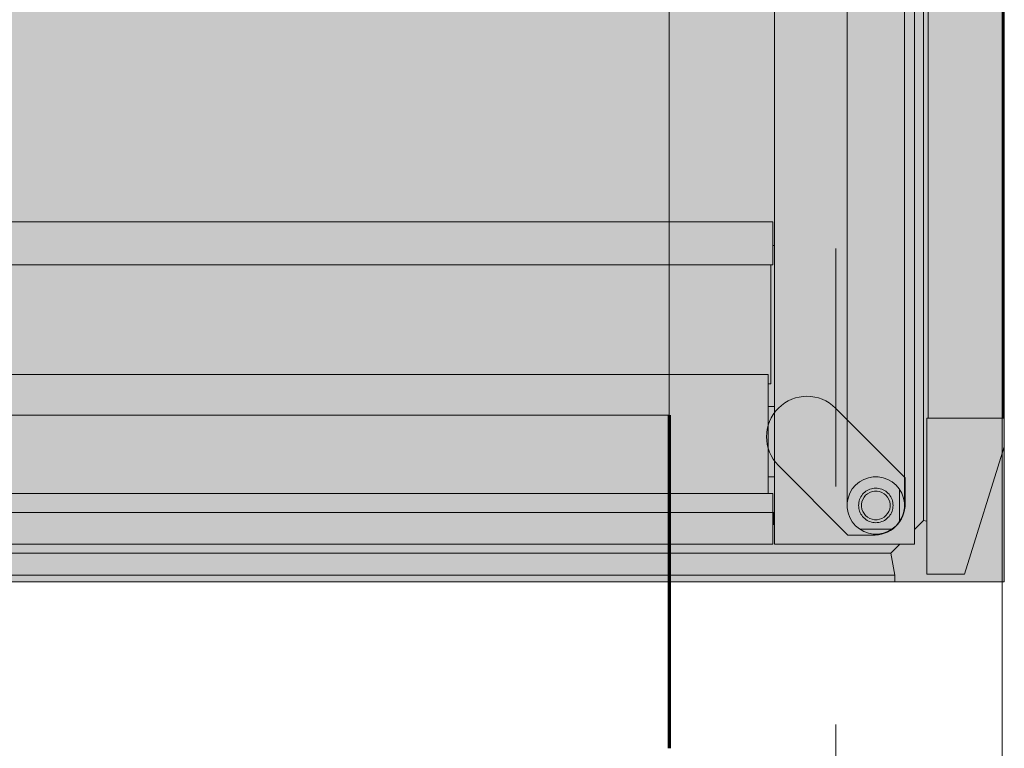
# Model space of a CAD drawing. Header units: metres. Extents: x -3.6 to 85.2, y -11 to 16.8.
# Tile 189 of 256: x 30.497 to 30.911, y 1.68 to 1.986. Entities that reach past the tile are written whole.
import ezdxf

# ---------------------------------------------------------------- set-up
doc = ezdxf.new("R2010")
doc.units = ezdxf.units.M
doc.header["$MEASUREMENT"] = 0
doc.linetypes.add('Achse', pattern=[0.2, 0.1, -0.05, 0, -0.05])
for name, color, linetype in [('653 - Abdeckung.TB Verkofferung', 7, 'Continuous'), ('Neubau_612 - Struktur.Stahlbau', 7, 'Continuous'), ('Neubau_701 - Einrichtung.Möbel', 7, 'Continuous')]:
    doc.layers.add(name, color=color, linetype=linetype)

msp = doc.modelspace()

# ---------------------------------------------------------------- hatches: boundary and pattern name
at = {"layer": '653 - Abdeckung.TB Verkofferung', "linetype": 'Continuous', "lineweight": 0, "true_color": 0x1c1c1c}
msp.add_hatch(color=250, dxfattribs=at).paths.add_polyline_path([(30.08488, 2.54998), (30.91083, 2.54998), (30.91083, 1.74998), (30.08488, 1.74998)])
at = {"layer": '653 - Abdeckung.TB Verkofferung', "linetype": 'Continuous', "lineweight": 13, "true_color": 0x737373}
msp.add_hatch(color=8, dxfattribs=at).paths.add_polyline_path([(30.81588, 1.79884), (30.84514, 1.76958), (30.8552, 1.76958, 0.442652), (30.86918, 1.78289), (30.86918, 1.79362), (30.83992, 1.82288, 1)])
at = {"layer": 'Neubau_701 - Einrichtung.Möbel', "linetype": 'Continuous', "lineweight": 0, "true_color": 0x3a3a3a}
h = msp.add_hatch(color=250, dxfattribs=at)
h.paths.add_polyline_path([(30.81431, 2.53421), (30.81431, 1.76575), (30.87309, 1.76575), (30.87309, 2.53421)])
h.paths.add_polyline_path([(30.85789, 2.52996), (30.85995, 2.52959), (30.86193, 2.52887), (30.86375, 2.52782), (30.86536, 2.52647), (30.86671, 2.52486), (30.86776, 2.52304), (30.86848, 2.52106), (30.86884, 2.51899), (30.86884, 1.78097), (30.86848, 1.7789), (30.86776, 1.77693), (30.86671, 1.7751), (30.86536, 1.77349), (30.86375, 1.77214), (30.86193, 1.77109), (30.85995, 1.77037), (30.85789, 1.77001), (30.85578, 1.77001), (30.85371, 1.77037), (30.85174, 1.77109), (30.84992, 1.77214), (30.84831, 1.77349), (30.84696, 1.7751), (30.84591, 1.77693), (30.84519, 1.7789), (30.84483, 1.78097), (30.84483, 2.51899), (30.84519, 2.52106), (30.84591, 2.52304), (30.84696, 2.52486), (30.84831, 2.52647), (30.84992, 2.52782), (30.85174, 2.52887), (30.85371, 2.52959), (30.85578, 2.52996)], flags=0)
for points in [[(30.87309, 1.77187), (30.87687, 1.77565), (30.87687, 2.52432), (30.87309, 2.52809)], [(30.87687, 2.52432), (30.87687, 1.77565), (30.87831, 1.77539), (30.87831, 1.81872), (30.87881, 1.81872), (30.87881, 2.48155), (30.87831, 2.48155), (30.87831, 2.52457)], [(30.86848, 2.51482), (30.86776, 2.51285), (30.86671, 2.51102), (30.86536, 2.50941), (30.86375, 2.50806), (30.86193, 2.50701), (30.85995, 2.50629), (30.85789, 2.50593), (30.85578, 2.50593), (30.85371, 2.50629), (30.85174, 2.50701), (30.84992, 2.50806), (30.84831, 2.50941), (30.84696, 2.51102), (30.84591, 2.51285), (30.84519, 2.51482), (30.84483, 2.51689), (30.84483, 1.78307), (30.84519, 1.78514), (30.84591, 1.78712), (30.84696, 1.78894), (30.84831, 1.79055), (30.84992, 1.7919), (30.85174, 1.79295), (30.85371, 1.79367), (30.85578, 1.79404), (30.85789, 1.79404), (30.85995, 1.79367), (30.86193, 1.79295), (30.86375, 1.7919), (30.86536, 1.79055), (30.86671, 1.78894), (30.86776, 1.78712), (30.86848, 1.78514), (30.86884, 1.78307), (30.86884, 2.51689)], [(30.91033, 2.48155), (30.87881, 2.48155), (30.87881, 1.81872), (30.91033, 1.81872)], [(30.16465, 1.90117), (30.16465, 1.88315), (30.81356, 1.88315), (30.81356, 1.90117)], [(30.81276, 1.88315), (30.16545, 1.88315), (30.16545, 1.83309), (30.16666, 1.83309), (30.16666, 1.83709), (30.81154, 1.83709), (30.81154, 1.83309), (30.81276, 1.83309)], [(30.81154, 1.83709), (30.16666, 1.83709), (30.16666, 1.78703), (30.81154, 1.78703)], [(30.81154, 1.82357), (30.81154, 1.82341), (30.81431, 1.82353), (30.81431, 1.82357)], [(30.81154, 1.82341), (30.81154, 1.79404), (30.81431, 1.79404), (30.81431, 1.82353)], [(30.91083, 1.81872), (30.87831, 1.81872), (30.87831, 1.75314), (30.89412, 1.75314), (30.91083, 1.80669), (30.91083, 1.80671)], [(30.81154, 1.79404), (30.81154, 1.78703), (30.81356, 1.78703), (30.81356, 1.77902), (30.81431, 1.77902), (30.81431, 1.79404)], [(30.85736, 1.78803), (30.85631, 1.78803), (30.85527, 1.78785), (30.85429, 1.78749), (30.85338, 1.78696), (30.85257, 1.78629), (30.8519, 1.78548), (30.85137, 1.78457), (30.85101, 1.78358), (30.85083, 1.78255), (30.85083, 1.7815), (30.85101, 1.78046), (30.85137, 1.77947), (30.8519, 1.77856), (30.85257, 1.77776), (30.85338, 1.77708), (30.85429, 1.77656), (30.85527, 1.7762), (30.85631, 1.77601), (30.85736, 1.77601), (30.85839, 1.7762), (30.85938, 1.77656), (30.86029, 1.77708), (30.8611, 1.77776), (30.86177, 1.77856), (30.8623, 1.77947), (30.86266, 1.78046), (30.86284, 1.7815), (30.86284, 1.78255), (30.86266, 1.78358), (30.8623, 1.78457), (30.86177, 1.78548), (30.8611, 1.78629), (30.86029, 1.78696), (30.85938, 1.78749), (30.85839, 1.78785)], [(30.86684, 1.78871), (30.86684, 1.77533), (30.86776, 1.77693), (30.86848, 1.7789), (30.86884, 1.78097), (30.86884, 1.78307), (30.86848, 1.78514), (30.86776, 1.78712)], [(30.16465, 1.78703), (30.16465, 1.77902), (30.81356, 1.77902), (30.81356, 1.78703)], [(30.16465, 1.77902), (30.16465, 1.76575), (30.81356, 1.76575), (30.81356, 1.77902)], [(30.81356, 1.77902), (30.81356, 1.77401), (30.81431, 1.77401), (30.81431, 1.77902)], [(30.1639, 1.76575), (30.11123, 1.76575), (30.115, 1.76198), (30.86321, 1.76198), (30.86698, 1.76575), (30.81431, 1.76575), (30.81431, 1.77401), (30.81356, 1.77401), (30.81356, 1.76575), (30.16465, 1.76575), (30.16465, 1.77401), (30.1639, 1.77401)], [(30.85174, 1.77109), (30.85371, 1.77037), (30.85578, 1.77001), (30.85789, 1.77001), (30.85995, 1.77037), (30.86193, 1.77109), (30.86352, 1.77201), (30.85015, 1.77201)], [(30.115, 1.76198), (30.11337, 1.7527), (30.86484, 1.7527), (30.86321, 1.76198)], [(30.11337, 1.7527), (30.11337, 1.74998), (30.86484, 1.74998), (30.86484, 1.7527)]]:
    msp.add_hatch(color=250, dxfattribs=at).paths.add_polyline_path(points)
h = msp.add_hatch(color=250, dxfattribs=at)
h.paths.add_polyline_path([(30.16465, 2.40881), (30.1639, 2.40881), (30.1639, 1.89116), (30.16465, 1.89116), (30.16465, 1.90117), (30.81356, 1.90117), (30.81356, 1.89116), (30.81431, 1.89116), (30.81431, 2.40881), (30.81356, 2.40881), (30.81356, 2.39879), (30.16465, 2.39879)])
h.paths.add_polyline_path([(30.22894, 2.30518), (30.74927, 2.30518), (30.74927, 1.99479), (30.22894, 1.99479)], flags=0)
h = msp.add_hatch(color=250, dxfattribs=at)
h.paths.add_polyline_path([(30.85789, 1.79404), (30.85578, 1.79404), (30.85371, 1.79367), (30.85174, 1.79295), (30.84992, 1.7919), (30.84831, 1.79055), (30.84696, 1.78894), (30.84591, 1.78712), (30.84519, 1.78514), (30.84483, 1.78307), (30.84483, 1.78097), (30.84519, 1.7789), (30.84591, 1.77693), (30.84696, 1.7751), (30.84831, 1.77349), (30.84992, 1.77214), (30.85015, 1.77201), (30.86352, 1.77201), (30.86375, 1.77214), (30.86536, 1.77349), (30.86671, 1.7751), (30.86684, 1.77533), (30.86684, 1.78871), (30.86671, 1.78894), (30.86536, 1.79055), (30.86375, 1.7919), (30.86193, 1.79295), (30.85995, 1.79367)])
h.paths.add_polyline_path([(30.85683, 1.78928), (30.85809, 1.78917), (30.85932, 1.78884), (30.86046, 1.78831), (30.8615, 1.78758), (30.86239, 1.78669), (30.86312, 1.78565), (30.86365, 1.78451), (30.86398, 1.78328), (30.86409, 1.78202), (30.86398, 1.78076), (30.86365, 1.77954), (30.86312, 1.77839), (30.86239, 1.77736), (30.8615, 1.77646), (30.86046, 1.77574), (30.85932, 1.7752), (30.85809, 1.77487), (30.85683, 1.77476), (30.85557, 1.77487), (30.85435, 1.7752), (30.85321, 1.77574), (30.85217, 1.77646), (30.85128, 1.77736), (30.85055, 1.77839), (30.85002, 1.77954), (30.84969, 1.78076), (30.84958, 1.78202), (30.84969, 1.78328), (30.85002, 1.78451), (30.85055, 1.78565), (30.85128, 1.78669), (30.85217, 1.78758), (30.85321, 1.78831), (30.85435, 1.78884), (30.85557, 1.78917)], flags=0)
h = msp.add_hatch(color=250, dxfattribs=at)
h.paths.add_polyline_path([(30.85809, 1.77487), (30.8587, 1.77504), (30.85932, 1.7752), (30.85989, 1.77547), (30.86046, 1.77574), (30.86098, 1.7761), (30.8615, 1.77646), (30.86194, 1.77691), (30.86239, 1.77736), (30.86275, 1.77787), (30.86312, 1.77839), (30.86338, 1.77897), (30.86365, 1.77954), (30.86382, 1.78015), (30.86398, 1.78076), (30.86403, 1.78139), (30.86409, 1.78202), (30.86403, 1.78265), (30.86398, 1.78328), (30.86382, 1.78389), (30.86365, 1.78451), (30.86338, 1.78508), (30.86312, 1.78565), (30.86275, 1.78617), (30.86239, 1.78669), (30.86194, 1.78714), (30.8615, 1.78758), (30.86098, 1.78795), (30.86046, 1.78831), (30.85989, 1.78858), (30.85932, 1.78884), (30.8587, 1.78901), (30.85809, 1.78917), (30.85746, 1.78923), (30.85683, 1.78928), (30.8562, 1.78923), (30.85557, 1.78917), (30.85496, 1.78901), (30.85435, 1.78884), (30.85378, 1.78858), (30.85321, 1.78831), (30.85269, 1.78795), (30.85217, 1.78758), (30.85172, 1.78714), (30.85128, 1.78669), (30.85091, 1.78617), (30.85055, 1.78565), (30.85028, 1.78508), (30.85002, 1.78451), (30.84985, 1.78389), (30.84969, 1.78328), (30.84964, 1.78265), (30.84958, 1.78202), (30.84964, 1.78139), (30.84969, 1.78076), (30.84985, 1.78015), (30.85002, 1.77954), (30.85028, 1.77897), (30.85055, 1.77839), (30.85091, 1.77787), (30.85128, 1.77736), (30.85172, 1.77691), (30.85217, 1.77646), (30.85269, 1.7761), (30.85321, 1.77574), (30.85378, 1.77547), (30.85435, 1.7752), (30.85496, 1.77504), (30.85557, 1.77487), (30.8562, 1.77482), (30.85683, 1.77476), (30.85746, 1.77482)])
h.paths.add_polyline_path([(30.85839, 1.7762), (30.85736, 1.77601), (30.85631, 1.77601), (30.85527, 1.7762), (30.85429, 1.77656), (30.85338, 1.77708), (30.85257, 1.77776), (30.8519, 1.77856), (30.85137, 1.77947), (30.85101, 1.78046), (30.85083, 1.7815), (30.85083, 1.78255), (30.85101, 1.78358), (30.85137, 1.78457), (30.8519, 1.78548), (30.85257, 1.78629), (30.85338, 1.78696), (30.85429, 1.78749), (30.85527, 1.78785), (30.85631, 1.78803), (30.85683, 1.78803), (30.85736, 1.78803), (30.85839, 1.78785), (30.85938, 1.78749), (30.86029, 1.78696), (30.8611, 1.78629), (30.86177, 1.78548), (30.8623, 1.78457), (30.86266, 1.78358), (30.86284, 1.78255), (30.86284, 1.7815), (30.86266, 1.78046), (30.8623, 1.77947), (30.86177, 1.77856), (30.8611, 1.77776), (30.86029, 1.77708), (30.85938, 1.77656)], flags=0)

# ---------------------------------------------------------------- linework, layer by layer
at = {"layer": '653 - Abdeckung.TB Verkofferung', "color": 1, "linetype": 'Continuous', "lineweight": 18, "flags": 128}
msp.add_lwpolyline([(30.08488, 2.54998), (30.91083, 2.54998), (30.91083, 1.74998), (30.08488, 1.74998)], close=True, dxfattribs=at)
msp.add_lwpolyline([(30.81588, 1.79884), (30.84514, 1.76958), (30.8552, 1.76958, 0.442652), (30.86918, 1.78289), (30.86918, 1.79362), (30.83992, 1.82288, 1)], format="xyb", close=True, dxfattribs=at)
at = {"layer": 'Neubau_612 - Struktur.Stahlbau', "color": 1, "linetype": 'Achse', "lineweight": 9}
for p, q in [((30.83997, 0.38998), (30.83997, 5.40998)), ((30.13997, 1.74998), (30.83997, 1.74998))]:
    msp.add_line(p, q, dxfattribs=at)
at = {"layer": 'Neubau_612 - Struktur.Stahlbau', "color": 1, "linetype": 'Continuous', "lineweight": 13}
for p, q in [((30.90997, 0.38998), (30.90997, 5.40998)), ((30.76997, 1.81998), (30.76997, 2.47998)), ((30.20997, 1.81998), (30.76997, 1.81998))]:
    msp.add_line(p, q, dxfattribs=at)
at = {"layer": 'Neubau_612 - Struktur.Stahlbau', "color": 1, "linetype": 'Continuous', "lineweight": 70}
msp.add_line((30.76997, 1.81998), (30.76997, 1.67998), dxfattribs=at)
at = {"layer": 'Neubau_701 - Einrichtung.Möbel', "color": 7, "linetype": 'Continuous', "lineweight": 13, "true_color": 0xebebeb}
for p, q in [((30.87309, 2.53421), (30.87309, 1.76575)), ((30.87687, 1.77565), (30.87687, 2.52432)), ((30.84483, 2.51689), (30.84483, 1.78307)), ((30.86884, 1.78307), (30.86884, 2.51689)), ((30.87881, 2.48155), (30.87881, 1.81872)), ((30.91033, 1.81872), (30.91033, 2.48155)), ((30.81431, 1.89116), (30.81431, 2.40881)), ((30.16465, 1.90117), (30.81356, 1.90117)), ((30.81356, 1.90117), (30.81356, 1.88315)), ((30.81431, 1.89116), (30.81356, 1.89116)), ((30.81431, 1.76575), (30.81431, 1.89116)), ((30.16465, 1.88315), (30.81356, 1.88315)), ((30.81276, 1.83309), (30.81276, 1.88315)), ((30.16666, 1.83709), (30.81154, 1.83709)), ((30.81154, 1.78703), (30.81154, 1.83709)), ((30.81276, 1.83309), (30.81154, 1.83309)), ((30.81154, 1.82357), (30.81431, 1.82357)), ((30.91083, 1.81872), (30.87831, 1.81872)), ((30.87831, 1.81872), (30.87831, 1.75314)), ((30.91083, 1.81872), (30.91083, 1.80671)), ((30.91083, 1.80669), (30.89412, 1.75314)), ((30.91083, 1.80671), (30.91083, 1.80669)), ((30.81154, 1.79404), (30.81431, 1.79404)), ((30.84992, 1.7919), (30.84831, 1.79055)), ((30.85174, 1.79295), (30.84992, 1.7919)), ((30.85371, 1.79367), (30.85174, 1.79295)), ((30.85578, 1.79404), (30.85371, 1.79367)), ((30.85789, 1.79404), (30.85578, 1.79404)), ((30.85995, 1.79367), (30.85789, 1.79404)), ((30.86193, 1.79295), (30.85995, 1.79367)), ((30.86375, 1.7919), (30.86193, 1.79295)), ((30.86536, 1.79055), (30.86375, 1.7919)), ((30.84696, 1.78894), (30.84591, 1.78712)), ((30.84831, 1.79055), (30.84696, 1.78894)), ((30.85172, 1.78714), (30.85217, 1.78758)), ((30.85217, 1.78758), (30.85269, 1.78795)), ((30.85269, 1.78795), (30.85321, 1.78831)), ((30.85321, 1.78831), (30.85378, 1.78858)), ((30.85378, 1.78858), (30.85435, 1.78884)), ((30.85429, 1.78749), (30.85527, 1.78785)), ((30.85435, 1.78884), (30.85496, 1.78901)), ((30.85496, 1.78901), (30.85557, 1.78917)), ((30.85527, 1.78785), (30.85631, 1.78803)), ((30.85557, 1.78917), (30.8562, 1.78923)), ((30.8562, 1.78923), (30.85683, 1.78928)), ((30.85631, 1.78803), (30.85683, 1.78803)), ((30.85683, 1.78928), (30.85746, 1.78923)), ((30.85683, 1.78803), (30.85736, 1.78803)), ((30.85736, 1.78803), (30.85839, 1.78785)), ((30.85746, 1.78923), (30.85809, 1.78917)), ((30.85809, 1.78917), (30.8587, 1.78901)), ((30.85839, 1.78785), (30.85938, 1.78749)), ((30.8587, 1.78901), (30.85932, 1.78884)), ((30.85932, 1.78884), (30.85989, 1.78858)), ((30.85989, 1.78858), (30.86046, 1.78831)), ((30.86046, 1.78831), (30.86098, 1.78795)), ((30.86098, 1.78795), (30.8615, 1.78758)), ((30.8615, 1.78758), (30.86194, 1.78714)), ((30.86671, 1.78894), (30.86536, 1.79055)), ((30.86776, 1.78712), (30.86671, 1.78894)), ((30.86684, 1.78871), (30.86684, 1.77533)), ((30.81356, 1.78703), (30.16465, 1.78703)), ((30.81356, 1.77902), (30.81356, 1.78703)), ((30.84519, 1.78514), (30.84483, 1.78307)), ((30.84591, 1.78712), (30.84519, 1.78514)), ((30.84969, 1.78328), (30.84985, 1.78389)), ((30.84985, 1.78389), (30.85002, 1.78451)), ((30.85002, 1.78451), (30.85028, 1.78508)), ((30.85028, 1.78508), (30.85055, 1.78565)), ((30.85055, 1.78565), (30.85091, 1.78617)), ((30.85083, 1.78255), (30.85101, 1.78358)), ((30.85091, 1.78617), (30.85128, 1.78669)), ((30.85101, 1.78358), (30.85137, 1.78457)), ((30.85128, 1.78669), (30.85172, 1.78714)), ((30.85137, 1.78457), (30.8519, 1.78548)), ((30.8519, 1.78548), (30.85257, 1.78629)), ((30.85257, 1.78629), (30.85338, 1.78696)), ((30.85338, 1.78696), (30.85429, 1.78749)), ((30.85938, 1.78749), (30.86029, 1.78696)), ((30.86029, 1.78696), (30.8611, 1.78629)), ((30.8611, 1.78629), (30.86177, 1.78548)), ((30.86177, 1.78548), (30.8623, 1.78457)), ((30.86194, 1.78714), (30.86239, 1.78669)), ((30.8623, 1.78457), (30.86266, 1.78358)), ((30.86239, 1.78669), (30.86275, 1.78617)), ((30.86266, 1.78358), (30.86284, 1.78255)), ((30.86275, 1.78617), (30.86312, 1.78565)), ((30.86312, 1.78565), (30.86338, 1.78508)), ((30.86338, 1.78508), (30.86365, 1.78451)), ((30.86365, 1.78451), (30.86382, 1.78389)), ((30.86382, 1.78389), (30.86398, 1.78328)), ((30.86848, 1.78514), (30.86776, 1.78712)), ((30.86884, 1.78307), (30.86848, 1.78514)), ((30.84483, 1.78307), (30.84483, 1.78097)), ((30.84483, 1.78097), (30.84519, 1.7789)), ((30.84958, 1.78202), (30.84964, 1.78265)), ((30.84964, 1.78139), (30.84958, 1.78202)), ((30.84964, 1.78265), (30.84969, 1.78328)), ((30.84969, 1.78076), (30.84964, 1.78139)), ((30.84985, 1.78015), (30.84969, 1.78076)), ((30.85002, 1.77954), (30.84985, 1.78015)), ((30.85028, 1.77897), (30.85002, 1.77954)), ((30.85083, 1.7815), (30.85083, 1.78255)), ((30.85101, 1.78046), (30.85083, 1.7815)), ((30.85137, 1.77947), (30.85101, 1.78046)), ((30.8519, 1.77856), (30.85137, 1.77947)), ((30.8623, 1.77947), (30.86177, 1.77856)), ((30.86266, 1.78046), (30.8623, 1.77947)), ((30.86284, 1.7815), (30.86266, 1.78046)), ((30.86284, 1.78255), (30.86284, 1.7815)), ((30.86365, 1.77954), (30.86338, 1.77897)), ((30.86382, 1.78015), (30.86365, 1.77954)), ((30.86398, 1.78076), (30.86382, 1.78015)), ((30.86398, 1.78328), (30.86403, 1.78265)), ((30.86403, 1.78139), (30.86398, 1.78076)), ((30.86403, 1.78265), (30.86409, 1.78202)), ((30.86409, 1.78202), (30.86403, 1.78139)), ((30.86848, 1.7789), (30.86884, 1.78097)), ((30.86884, 1.78097), (30.86884, 1.78307)), ((30.81356, 1.77902), (30.16465, 1.77902)), ((30.81356, 1.76575), (30.81356, 1.77902)), ((30.81431, 1.77902), (30.81356, 1.77902)), ((30.84519, 1.7789), (30.84591, 1.77693)), ((30.84591, 1.77693), (30.84696, 1.7751)), ((30.84696, 1.7751), (30.84831, 1.77349)), ((30.85055, 1.77839), (30.85028, 1.77897)), ((30.85091, 1.77787), (30.85055, 1.77839)), ((30.85128, 1.77736), (30.85091, 1.77787)), ((30.85172, 1.77691), (30.85128, 1.77736)), ((30.85217, 1.77646), (30.85172, 1.77691)), ((30.85257, 1.77776), (30.8519, 1.77856)), ((30.85269, 1.7761), (30.85217, 1.77646)), ((30.85338, 1.77708), (30.85257, 1.77776)), ((30.85321, 1.77574), (30.85269, 1.7761)), ((30.85378, 1.77547), (30.85321, 1.77574)), ((30.85429, 1.77656), (30.85338, 1.77708)), ((30.85435, 1.7752), (30.85378, 1.77547)), ((30.85527, 1.7762), (30.85429, 1.77656)), ((30.85496, 1.77504), (30.85435, 1.7752)), ((30.85631, 1.77601), (30.85527, 1.7762)), ((30.85736, 1.77601), (30.85631, 1.77601)), ((30.85839, 1.7762), (30.85736, 1.77601)), ((30.85938, 1.77656), (30.85839, 1.7762)), ((30.85932, 1.7752), (30.8587, 1.77504)), ((30.85989, 1.77547), (30.85932, 1.7752)), ((30.86029, 1.77708), (30.85938, 1.77656)), ((30.86046, 1.77574), (30.85989, 1.77547)), ((30.8611, 1.77776), (30.86029, 1.77708)), ((30.86098, 1.7761), (30.86046, 1.77574)), ((30.8615, 1.77646), (30.86098, 1.7761)), ((30.86177, 1.77856), (30.8611, 1.77776)), ((30.86194, 1.77691), (30.8615, 1.77646)), ((30.86239, 1.77736), (30.86194, 1.77691)), ((30.86275, 1.77787), (30.86239, 1.77736)), ((30.86312, 1.77839), (30.86275, 1.77787)), ((30.86338, 1.77897), (30.86312, 1.77839)), ((30.86536, 1.77349), (30.86671, 1.7751)), ((30.86671, 1.7751), (30.86776, 1.77693)), ((30.86776, 1.77693), (30.86848, 1.7789)), ((30.87687, 1.77565), (30.87309, 1.77187)), ((30.87831, 1.77539), (30.87687, 1.77565)), ((30.81431, 1.77401), (30.81356, 1.77401)), ((30.84831, 1.77349), (30.84992, 1.77214)), ((30.84992, 1.77214), (30.85174, 1.77109)), ((30.86352, 1.77201), (30.85015, 1.77201)), ((30.85174, 1.77109), (30.85371, 1.77037)), ((30.85557, 1.77487), (30.85496, 1.77504)), ((30.8562, 1.77482), (30.85557, 1.77487)), ((30.85683, 1.77476), (30.8562, 1.77482)), ((30.85746, 1.77482), (30.85683, 1.77476)), ((30.85809, 1.77487), (30.85746, 1.77482)), ((30.8587, 1.77504), (30.85809, 1.77487)), ((30.85995, 1.77037), (30.86193, 1.77109)), ((30.86193, 1.77109), (30.86375, 1.77214)), ((30.86375, 1.77214), (30.86536, 1.77349)), ((30.85371, 1.77037), (30.85578, 1.77001)), ((30.85578, 1.77001), (30.85789, 1.77001)), ((30.85789, 1.77001), (30.85995, 1.77037)), ((30.16465, 1.76575), (30.81356, 1.76575)), ((30.87309, 1.76575), (30.81431, 1.76575)), ((30.86321, 1.76198), (30.86698, 1.76575)), ((30.86321, 1.76198), (30.115, 1.76198)), ((30.86321, 1.76198), (30.86484, 1.7527)), ((30.86484, 1.7527), (30.11337, 1.7527)), ((30.86484, 1.7527), (30.86484, 1.74998)), ((30.89412, 1.75314), (30.87831, 1.75314)), ((30.11337, 1.74998), (30.86484, 1.74998))]:
    msp.add_line(p, q, dxfattribs=at)

doc.saveas('drawing.dxf')
